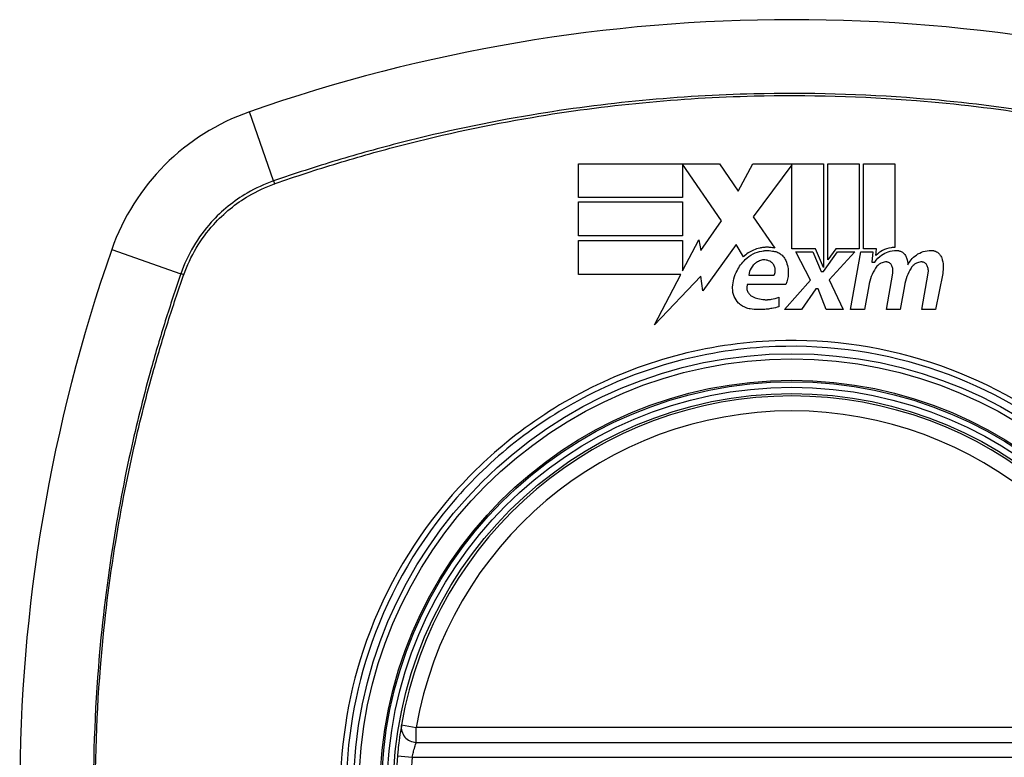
# Model space of a CAD drawing. Header units: inches. Extents: x 93 to 225, y 65 to 102.
# Tile 32 of 37: x 222.66 to 223.438, y 83.764 to 84.347. Entities that reach past the tile are written whole.
import ezdxf

# ---------------------------------------------------------------- set-up
doc = ezdxf.new("R2010")
doc.units = ezdxf.units.IN
doc.header["$MEASUREMENT"] = 0
doc.layers.add('Visible Edges(ANSI)', color=7, linetype='Continuous', lineweight=25)
doc.layers.add('Visible Tangent Edges(ANSI)', color=7, linetype='Continuous', lineweight=25)

msp = doc.modelspace()

# ---------------------------------------------------------------- linework, layer by layer
at = {"layer": 'Visible Edges(ANSI)'}
for p, q in [((223.10165, 84.20654), (223.10165, 84.23329)), ((223.10165, 84.23329), (223.21315, 84.23329)), ((223.21465, 84.18804), (223.1839, 84.23278)), ((223.1839, 84.23278), (223.1839, 84.20654)), ((223.21315, 84.23329), (223.22783, 84.21153)), ((223.22783, 84.21153), (223.2394, 84.23329)), ((223.2394, 84.23329), (223.29515, 84.23329)), ((223.27015, 84.23224), (223.23965, 84.19141)), ((223.27015, 84.16591), (223.27015, 84.23224)), ((223.29515, 84.23329), (223.29515, 84.15119)), ((223.29865, 84.15729), (223.29865, 84.23329)), ((223.29865, 84.23329), (223.3234, 84.23329)), ((223.3234, 84.23329), (223.3234, 84.16591)), ((223.3269, 84.16591), (223.3269, 84.23329)), ((223.3269, 84.23329), (223.35165, 84.23329)), ((223.35165, 84.23329), (223.35165, 84.16704)), ((223.1839, 84.20654), (223.10165, 84.20654)), ((223.10165, 84.17629), (223.10165, 84.20304)), ((223.10165, 84.20304), (223.1839, 84.20304)), ((223.1839, 84.20304), (223.1839, 84.17629)), ((223.23965, 84.19141), (223.2569, 84.16654)), ((223.19828, 84.16466), (223.21465, 84.18804)), ((223.1839, 84.17629), (223.10165, 84.17629)), ((223.10165, 84.14579), (223.10165, 84.17254)), ((223.10165, 84.17254), (223.1839, 84.17254)), ((223.1839, 84.14855), (223.19665, 84.17304)), ((223.1839, 84.17254), (223.1839, 84.14855)), ((223.19665, 84.17304), (223.19828, 84.16466)), ((223.22615, 84.16941), (223.19997, 84.13271)), ((223.23193, 84.15979), (223.22615, 84.16941)), ((223.2889, 84.16591), (223.27015, 84.16591)), ((223.29515, 84.15119), (223.2889, 84.16591)), ((223.30492, 84.16591), (223.29865, 84.15729)), ((223.3234, 84.16591), (223.30492, 84.16591)), ((223.33715, 84.16591), (223.3269, 84.16591)), ((223.3367, 84.16079), (223.33715, 84.16591)), ((223.2849, 84.14129), (223.2734, 84.16354)), ((223.2734, 84.16354), (223.2869, 84.16354)), ((223.2869, 84.16354), (223.2934, 84.14823)), ((223.29515, 84.14823), (223.30628, 84.16354)), ((223.3199, 84.16354), (223.29965, 84.14144)), ((223.30628, 84.16354), (223.3199, 84.16354)), ((223.31665, 84.11804), (223.32467, 84.16354)), ((223.32467, 84.16354), (223.33415, 84.16354)), ((223.33415, 84.16354), (223.33345, 84.15554)), ((223.33345, 84.15554), (223.33587, 84.15554)), ((223.18247, 84.14579), (223.10165, 84.14579)), ((223.16177, 84.10604), (223.18247, 84.14579)), ((223.19831, 84.14454), (223.16177, 84.10604)), ((223.19997, 84.13271), (223.19831, 84.14454)), ((223.23615, 84.14529), (223.25615, 84.14529)), ((223.2934, 84.14823), (223.29515, 84.14823)), ((223.3449, 84.11804), (223.34997, 84.14679)), ((223.37289, 84.11804), (223.37796, 84.14679)), ((223.38945, 84.1466), (223.38389, 84.11804)), ((223.2654, 84.13779), (223.2349, 84.13779)), ((223.2644, 84.11804), (223.2849, 84.14129)), ((223.29965, 84.14144), (223.3109, 84.11804)), ((223.33096, 84.13679), (223.32765, 84.11804)), ((223.35921, 84.13679), (223.3559, 84.11804)), ((223.2599, 84.12779), (223.2599, 84.12029)), ((223.28915, 84.13429), (223.2779, 84.11804)), ((223.29115, 84.13429), (223.28915, 84.13429)), ((223.2974, 84.11804), (223.29115, 84.13429)), ((223.2779, 84.11804), (223.2644, 84.11804)), ((223.3109, 84.11804), (223.2974, 84.11804)), ((223.32765, 84.11804), (223.31665, 84.11804)), ((223.3559, 84.11804), (223.3449, 84.11804)), ((223.38389, 84.11804), (223.37289, 84.11804)), ((222.97335, 83.77615), (223.56695, 83.77615))]:
    msp.add_line(p, q, dxfattribs=at)
for radius in [0.31988, 0.31496]:
    msp.add_circle((223.27015, 83.73678), radius, dxfattribs=at)
for centre, radius, start, end in [((223.27015, 83.04781), 1.29921, 70.73366, 109.26634), ((222.89992, 84.10701), 0.17717, 109.26634, 160.73366), ((223.95913, 83.73678), 1.29921, 160.73366, 199.26634), ((223.27015, 83.73678), 0.31299, 9.78402, 170.21598), ((222.97335, 83.78796), 0.01181, 170.21598, 270), ((223.27015, 83.73678), 0.31299, 174.74991, 185.25009)]:
    msp.add_arc(centre, radius, start, end, dxfattribs=at)
for points, knots in [([(223.2569, 84.16654), (223.2556, 84.16684), (223.25428, 84.16704), (223.25253, 84.16718), (223.25212, 84.1672), (223.25133, 84.16723), (223.25095, 84.16724), (223.25029, 84.16723), (223.25001, 84.16723), (223.24948, 84.16721), (223.24922, 84.16719), (223.24856, 84.16715), (223.24815, 84.16711), (223.24675, 84.16696), (223.24577, 84.1668), (223.24316, 84.16622), (223.24155, 84.1657), (223.237, 84.16377), (223.23427, 84.16198), (223.23193, 84.15979)], [-0.06899169, -0.06899169, -0.06899169, -0.06899169, -0.05878002, -0.05878002, -0.05561, -0.05561, -0.05273167, -0.05273167, -0.05061216, -0.05061216, -0.04865735, -0.04865735, -0.04550856, -0.04550856, -0.03795067, -0.03795067, -0.02502911, -0.02502911, 0, 0, 0, 0]), ([(223.35165, 84.16704), (223.35066, 84.16706), (223.34968, 84.16701), (223.34628, 84.16657), (223.34396, 84.16583), (223.33991, 84.16367), (223.33818, 84.16235), (223.3367, 84.16079)], [-0.04317297, -0.04317297, -0.04317297, -0.04317297, -0.0356333, -0.0356333, -0.01696241, -0.01696241, 0, 0, 0, 0]), ([(223.2334, 84.1576), (223.23521, 84.15935), (223.23729, 84.16084), (223.24176, 84.16308), (223.2441, 84.16386), (223.24717, 84.16438), (223.2478, 84.16447), (223.24876, 84.16456), (223.24908, 84.16458), (223.24964, 84.16461), (223.24989, 84.16462), (223.25041, 84.16464), (223.25069, 84.16464), (223.25141, 84.16463), (223.25186, 84.16462), (223.25318, 84.16453), (223.25404, 84.16443), (223.2549, 84.16429)], [-0.06373187, -0.06373187, -0.06373187, -0.06373187, -0.04404665, -0.04404665, -0.02524201, -0.02524201, -0.02033555, -0.02033555, -0.01791741, -0.01791741, -0.01602226, -0.01602226, -0.01392522, -0.01392522, -0.01050046, -0.01050046, -0.00386231, -0.00386231, -0.00386231, -0.00386231]), ([(223.2549, 84.16429), (223.25547, 84.16424), (223.25604, 84.16415), (223.25773, 84.16377), (223.25882, 84.16336), (223.2611, 84.16213), (223.26224, 84.16123), (223.26411, 84.15917), (223.26486, 84.15802), (223.2654, 84.15679)], [-0.03526655, -0.03526655, -0.03526655, -0.03526655, -0.03088657, -0.03088657, -0.02197862, -0.02197862, -0.01079591, -0.01079591, 0, 0, 0, 0]), ([(223.33587, 84.15554), (223.33725, 84.1577), (223.33904, 84.15959), (223.34277, 84.16222), (223.34453, 84.16312), (223.34849, 84.16444), (223.35069, 84.16479), (223.3529, 84.16477)], [-0.0529494, -0.0529494, -0.0529494, -0.0529494, -0.03254649, -0.03254649, -0.01730062, -0.01730062, -0.00039707, -0.00039707, -0.00039707, -0.00039707]), ([(223.3529, 84.16477), (223.35301, 84.16476), (223.35313, 84.16476), (223.35333, 84.16475), (223.35342, 84.16474), (223.35359, 84.16473), (223.35367, 84.16472), (223.35383, 84.16471), (223.35391, 84.1647), (223.35408, 84.16467), (223.35417, 84.16466), (223.35439, 84.16462), (223.35452, 84.16459), (223.355, 84.16449), (223.35534, 84.16439), (223.35638, 84.16402), (223.35704, 84.16368), (223.35837, 84.16275), (223.35901, 84.16214), (223.36015, 84.16064), (223.36061, 84.15974), (223.3609, 84.15879)], [-0.02766047, -0.02766047, -0.02766047, -0.02766047, -0.02680401, -0.02680401, -0.0261056, -0.0261056, -0.02548201, -0.02548201, -0.02488025, -0.02488025, -0.02420509, -0.02420509, -0.02317395, -0.02317395, -0.02044509, -0.02044509, -0.01476326, -0.01476326, -0.00792574, -0.00792574, 0, 0, 0, 0]), ([(223.3619, 84.15329), (223.3626, 84.15473), (223.36348, 84.15608), (223.36569, 84.15877), (223.36708, 84.16005), (223.3703, 84.16228), (223.37214, 84.16318), (223.37612, 84.16445), (223.37825, 84.16478), (223.3804, 84.16477)], [-0.06020904, -0.06020904, -0.06020904, -0.06020904, -0.04740935, -0.04740935, -0.03262202, -0.03262202, -0.01678225, -0.01678225, -0.00037275, -0.00037275, -0.00037275, -0.00037275]), ([(223.3804, 84.16477), (223.3806, 84.16476), (223.3808, 84.16476), (223.38114, 84.16473), (223.38129, 84.16472), (223.38152, 84.16469), (223.3816, 84.16468), (223.38176, 84.16465), (223.38185, 84.16464), (223.38202, 84.16461), (223.38211, 84.16459), (223.38235, 84.16454), (223.3825, 84.1645), (223.38305, 84.16435), (223.38345, 84.16421), (223.38432, 84.16383), (223.38478, 84.16358), (223.38602, 84.16275), (223.38673, 84.16208), (223.3879, 84.16055), (223.38835, 84.15969), (223.38865, 84.15879)], [-0.02806933, -0.02806933, -0.02806933, -0.02806933, -0.02655837, -0.02655837, -0.0254402, -0.0254402, -0.02479565, -0.02479565, -0.02416023, -0.02416023, -0.02344141, -0.02344141, -0.02230527, -0.02230527, -0.01907839, -0.01907839, -0.01504987, -0.01504987, -0.00755311, -0.00755311, 0, 0, 0, 0]), ([(223.38865, 84.15879), (223.38934, 84.15674), (223.38974, 84.15461), (223.38996, 84.1505), (223.38982, 84.14853), (223.38945, 84.1466)], [-0.03334269, -0.03334269, -0.03334269, -0.03334269, -0.01618292, -0.01618292, -0.00041988, -0.00041988, -0.00041988, -0.00041988]), ([(223.2234, 84.13579), (223.22367, 84.14026), (223.22484, 84.14467), (223.22853, 84.15199), (223.23073, 84.155), (223.2334, 84.1576)], [-0.0651785, -0.0651785, -0.0651785, -0.0651785, -0.02911205, -0.02911205, 0, 0, 0, 0]), ([(223.2454, 84.15679), (223.24429, 84.1564), (223.24323, 84.15587), (223.24158, 84.15476), (223.24094, 84.15425), (223.23942, 84.15279), (223.23862, 84.15177), (223.237, 84.14901), (223.23638, 84.14717), (223.23615, 84.14529)], [-0.04086178, -0.04086178, -0.04086178, -0.04086178, -0.03180686, -0.03180686, -0.02543884, -0.02543884, -0.01530154, -0.01530154, 0, 0, 0, 0]), ([(223.25415, 84.15529), (223.25375, 84.15561), (223.25332, 84.1559), (223.25221, 84.15652), (223.25152, 84.1568), (223.25021, 84.15715), (223.2496, 84.15725), (223.24882, 84.1573), (223.24865, 84.1573), (223.24838, 84.15731), (223.24827, 84.1573), (223.24808, 84.1573), (223.24799, 84.1573), (223.24779, 84.15728), (223.24768, 84.15727), (223.24739, 84.15725), (223.24722, 84.15723), (223.24648, 84.15711), (223.24593, 84.15698), (223.2454, 84.15679)], [-0.02524521, -0.02524521, -0.02524521, -0.02524521, -0.02119963, -0.02119963, -0.01548649, -0.01548649, -0.0107886, -0.0107886, -0.00949271, -0.00949271, -0.00871746, -0.00871746, -0.00802869, -0.00802869, -0.00716605, -0.00716605, -0.00583345, -0.00583345, -0.00150535, -0.00150535, -0.00150535, -0.00150535]), ([(223.25615, 84.14529), (223.25625, 84.14547), (223.25634, 84.14565), (223.25665, 84.14634), (223.25682, 84.14686), (223.25717, 84.14845), (223.25718, 84.14955), (223.25678, 84.15158), (223.25642, 84.1525), (223.25543, 84.15407), (223.25484, 84.15473), (223.25415, 84.15529)], [-0.02954107, -0.02954107, -0.02954107, -0.02954107, -0.0279188, -0.0279188, -0.02353211, -0.02353211, -0.01478416, -0.01478416, -0.00692303, -0.00692303, 0, 0, 0, 0]), ([(223.2654, 84.15679), (223.26613, 84.15513), (223.26667, 84.1534), (223.26732, 84.14993), (223.26745, 84.1482), (223.26729, 84.14349), (223.26662, 84.14054), (223.2654, 84.13779)], [-0.05252162, -0.05252162, -0.05252162, -0.05252162, -0.03802982, -0.03802982, -0.02406892, -0.02406892, 0, 0, 0, 0]), ([(223.34416, 84.15564), (223.34294, 84.15551), (223.34176, 84.15517), (223.33999, 84.15431), (223.33934, 84.1539), (223.33782, 84.15269), (223.33703, 84.15181), (223.3364, 84.15082)], [-0.02463866, -0.02463866, -0.02463866, -0.02463866, -0.01525184, -0.01525184, -0.00931987, -0.00931987, 0, 0, 0, 0]), ([(223.34927, 84.15266), (223.34913, 84.15299), (223.34896, 84.15329), (223.34849, 84.15394), (223.34819, 84.15427), (223.3475, 84.15483), (223.34712, 84.15506), (223.34642, 84.15537), (223.34612, 84.15547), (223.34572, 84.15556), (223.34563, 84.15558), (223.34549, 84.1556), (223.34543, 84.15561), (223.34533, 84.15563), (223.34528, 84.15563), (223.34516, 84.15564), (223.3451, 84.15565), (223.34494, 84.15566), (223.34484, 84.15566), (223.34455, 84.15567), (223.34435, 84.15566), (223.34416, 84.15564)], [-0.01824014, -0.01824014, -0.01824014, -0.01824014, -0.0154558, -0.0154558, -0.01198937, -0.01198937, -0.00859566, -0.00859566, -0.00615971, -0.00615971, -0.00546034, -0.00546034, -0.00503601, -0.00503601, -0.00465527, -0.00465527, -0.00417342, -0.00417342, -0.00341971, -0.00341971, -0.00194251, -0.00194251, -0.00194251, -0.00194251]), ([(223.34997, 84.14679), (223.35013, 84.14771), (223.35017, 84.14866), (223.34997, 84.15065), (223.3497, 84.15169), (223.34927, 84.15266)], [-0.01604893, -0.01604893, -0.01604893, -0.01604893, -0.00847727, -0.00847727, 0, 0, 0, 0]), ([(223.37215, 84.15564), (223.37097, 84.15551), (223.36983, 84.15519), (223.36808, 84.15436), (223.36742, 84.15395), (223.36586, 84.15274), (223.36504, 84.15183), (223.3644, 84.15082)], [-0.02463691, -0.02463691, -0.02463691, -0.02463691, -0.01555528, -0.01555528, -0.00955626, -0.00955626, 0, 0, 0, 0]), ([(223.37727, 84.15266), (223.37713, 84.15298), (223.37696, 84.15328), (223.37651, 84.15391), (223.37621, 84.15424), (223.37554, 84.15479), (223.37517, 84.15502), (223.37453, 84.15532), (223.37426, 84.15542), (223.37391, 84.15551), (223.37382, 84.15554), (223.37368, 84.15557), (223.37363, 84.15558), (223.37353, 84.1556), (223.37348, 84.1556), (223.37336, 84.15562), (223.3733, 84.15563), (223.37313, 84.15565), (223.37302, 84.15566), (223.37266, 84.15567), (223.37241, 84.15567), (223.37215, 84.15564)], [-0.01825939, -0.01825939, -0.01825939, -0.01825939, -0.01555937, -0.01555937, -0.01215229, -0.01215229, -0.00884391, -0.00884391, -0.00670425, -0.00670425, -0.00603459, -0.00603459, -0.00561463, -0.00561463, -0.00522861, -0.00522861, -0.00473542, -0.00473542, -0.00393494, -0.00393494, -0.00196875, -0.00196875, -0.00196875, -0.00196875]), ([(223.37796, 84.14679), (223.37813, 84.14771), (223.37816, 84.14865), (223.37797, 84.15064), (223.3777, 84.15168), (223.37727, 84.15266)], [-0.01599987, -0.01599987, -0.01599987, -0.01599987, -0.00850266, -0.00850266, 0, 0, 0, 0]), ([(223.2374, 84.11854), (223.23609, 84.11873), (223.23481, 84.11908), (223.2328, 84.11991), (223.23202, 84.1203), (223.23014, 84.12144), (223.2291, 84.12226), (223.22668, 84.12469), (223.22551, 84.12644), (223.22379, 84.13045), (223.22335, 84.13271), (223.22338, 84.13525), (223.22338, 84.13552), (223.2234, 84.13579)], [-0.07879273, -0.07879273, -0.07879273, -0.07879273, -0.06865981, -0.06865981, -0.06195708, -0.06195708, -0.05155002, -0.05155002, -0.03492434, -0.03492434, -0.01659653, -0.01659653, -0.01443138, -0.01443138, -0.01443138, -0.01443138]), ([(223.2349, 84.13779), (223.23485, 84.13763), (223.23481, 84.13746), (223.23458, 84.13645), (223.23453, 84.13558), (223.23472, 84.1337), (223.23501, 84.13271), (223.23591, 84.13099), (223.23647, 84.13026), (223.23774, 84.12909), (223.23842, 84.12864), (223.23915, 84.12829)], [-0.03010904, -0.03010904, -0.03010904, -0.03010904, -0.02874945, -0.02874945, -0.02177568, -0.02177568, -0.01355693, -0.01355693, -0.00629065, -0.00629065, 0, 0, 0, 0]), ([(223.23915, 84.12829), (223.24048, 84.12766), (223.24186, 84.12715), (223.24498, 84.12628), (223.24674, 84.12599), (223.249, 84.12585), (223.24949, 84.12583), (223.25028, 84.12583), (223.25057, 84.12583), (223.25112, 84.12585), (223.25138, 84.12586), (223.25196, 84.1259), (223.25228, 84.12592), (223.2531, 84.126), (223.25359, 84.12607), (223.25609, 84.12646), (223.25804, 84.12701), (223.2599, 84.12779)], [-0.05506664, -0.05506664, -0.05506664, -0.05506664, -0.04374259, -0.04374259, -0.03018084, -0.03018084, -0.0264387, -0.0264387, -0.02420765, -0.02420765, -0.02223233, -0.02223233, -0.01976957, -0.01976957, -0.01599104, -0.01599104, -0.00050036, -0.00050036, -0.00050036, -0.00050036]), ([(223.2599, 84.12029), (223.25812, 84.11973), (223.2563, 84.11927), (223.25326, 84.11868), (223.25205, 84.11849), (223.25015, 84.11827), (223.24946, 84.1182), (223.24827, 84.11811), (223.24777, 84.11807), (223.24673, 84.11802), (223.2462, 84.11801), (223.24487, 84.11798), (223.24407, 84.11799), (223.2413, 84.11807), (223.23934, 84.11825), (223.2374, 84.11854)], [-0.05857853, -0.05857853, -0.05857853, -0.05857853, -0.04427096, -0.04427096, -0.03493369, -0.03493369, -0.0296881, -0.0296881, -0.0258246, -0.0258246, -0.02178743, -0.02178743, -0.01568984, -0.01568984, -0.00067754, -0.00067754, -0.00067754, -0.00067754]), ([(222.96171, 83.78997), (222.96171, 83.78997), (222.96148, 83.78868), (222.96074, 83.78406), (222.96028, 83.781), (222.95951, 83.77516), (222.95922, 83.77274), (222.95878, 83.76863), (222.95862, 83.76702), (222.95847, 83.76542)], [0, 0, 0, 0, 0.03342093, 0.03342093, 0.06354683, 0.06354683, 0.08237552, 0.08237552, 0.09414345, 0.09414345, 0.09414345, 0.09414345])]:
    msp.add_open_spline(points, degree=3, knots=knots, dxfattribs=at)
for points in [[(223.3609, 84.15879), (223.36145, 84.15699), (223.36178, 84.15515), (223.3619, 84.15329)], [(223.3364, 84.15082), (223.33367, 84.14652), (223.33183, 84.14175), (223.33096, 84.13679)], [(223.3644, 84.15082), (223.36176, 84.14651), (223.36001, 84.14174), (223.35921, 84.13679)]]:
    msp.add_open_spline(points, degree=3, dxfattribs=at)
at = {"layer": 'Visible Tangent Edges(ANSI)'}
for p, q in [((222.86057, 84.2196), (222.84146, 84.27426)), ((222.73268, 84.16547), (222.78733, 84.14637)), ((222.96171, 83.78997), (222.97335, 83.78796)), ((222.97335, 83.77615), (222.97335, 83.78796)), ((223.56695, 83.78796), (222.97335, 83.78796)), ((222.95847, 83.76542), (222.97023, 83.76434)), ((222.97023, 83.76434), (223.57007, 83.76434))]:
    msp.add_line(p, q, dxfattribs=at)
for radius in [0.34636, 0.34222, 0.32539, 0.3242]:
    msp.add_circle((223.27015, 83.73678), radius, dxfattribs=at)
for start, end in [(9.78402, 170.21598), (174.74991, 185.25009)]:
    msp.add_arc((223.27015, 83.73678), 0.30118, start, end, dxfattribs=at)
for centre, major_axis, start_param, end_param in [((222.86219, 84.21495), (-0.00321, 0.00931), 1.046967, 1.310674), ((222.79198, 84.14474), (0.00931, -0.00321), 1.830918, 2.094625)]:
    msp.add_ellipse(centre, major_axis=major_axis, ratio=0.002592, start_param=start_param, end_param=end_param, dxfattribs=at)
for points, knots in [([(223.67973, 84.2196), (223.66737, 84.22386), (223.65494, 84.22801), (223.62995, 84.23583), (223.6174, 84.23954), (223.58457, 84.24869), (223.56418, 84.25382), (223.51699, 84.26443), (223.49009, 84.26955), (223.43179, 84.27867), (223.40035, 84.28236), (223.32598, 84.28826), (223.28311, 84.28944), (223.18143, 84.287), (223.12256, 84.28141), (223.02992, 84.26594), (222.99549, 84.25868), (222.94444, 84.24564), (222.92751, 84.24093), (222.90228, 84.23333), (222.89389, 84.23071), (222.87718, 84.22528), (222.86887, 84.22246), (222.86057, 84.2196)], [0, 0, 0, 0, 0.099284, 0.099284, 0.198296, 0.198296, 0.356933, 0.356933, 0.563161, 0.563161, 0.801732, 0.801732, 1.126637, 1.126637, 1.572986, 1.572986, 1.839557, 1.839557, 1.972882, 1.972882, 2.039554, 2.039554, 2.106203, 2.106203, 2.106203, 2.106203]), ([(222.86182, 84.21751), (222.87008, 84.22041), (222.87808, 84.22312), (222.89458, 84.22852), (222.90295, 84.23116), (222.92811, 84.23882), (222.945, 84.24356), (222.99593, 84.25671), (223.03029, 84.26404), (223.12276, 84.27968), (223.18155, 84.28534), (223.2831, 84.2878), (223.32591, 84.28661), (223.40017, 84.28065), (223.43157, 84.2769), (223.48976, 84.26769), (223.5166, 84.26252), (223.56369, 84.25181), (223.58403, 84.24664), (223.61679, 84.23742), (223.62931, 84.23368), (223.65407, 84.22586), (223.66609, 84.22185), (223.67849, 84.21751)], [-2.104956, -2.104956, -2.104956, -2.104956, -2.039554, -2.039554, -1.972882, -1.972882, -1.839557, -1.839557, -1.572986, -1.572986, -1.126637, -1.126637, -0.801732, -0.801732, -0.563161, -0.563161, -0.356933, -0.356933, -0.198296, -0.198296, -0.099284, -0.099284, -0.001246, -0.001246, -0.001246, -0.001246]), ([(222.86057, 84.2196), (222.85333, 84.21711), (222.84634, 84.21391), (222.82914, 84.20392), (222.81952, 84.19611), (222.80071, 84.17526), (222.79249, 84.16134), (222.78733, 84.14637)], [0, 0, 0, 0, 0.0558923, 0.0558923, 0.1453199, 0.1453199, 0.261048, 0.261048, 0.261048, 0.261048]), ([(222.7896, 84.14559), (222.7948, 84.16021), (222.80289, 84.17377), (222.8213, 84.19414), (222.83069, 84.20178), (222.84746, 84.21165), (222.85428, 84.21483), (222.86134, 84.21734)], [-0.261048, -0.261048, -0.261048, -0.261048, -0.1453199, -0.1453199, -0.0558923, -0.0558923, 0, 0, 0, 0]), ([(222.78733, 84.14637), (222.78308, 84.134), (222.77892, 84.12158), (222.7711, 84.09659), (222.76739, 84.08403), (222.75824, 84.0512), (222.75311, 84.03081), (222.74251, 83.98362), (222.73739, 83.95672), (222.72827, 83.89842), (222.72457, 83.86698), (222.71867, 83.79261), (222.7175, 83.74975), (222.71993, 83.64806), (222.72552, 83.58919), (222.74099, 83.49655), (222.74825, 83.46212), (222.7613, 83.41107), (222.76601, 83.39414), (222.7736, 83.36891), (222.77623, 83.36052), (222.78165, 83.34382), (222.78448, 83.3355), (222.78733, 83.3272)], [0, 0, 0, 0, 0.099284, 0.099284, 0.198296, 0.198296, 0.356933, 0.356933, 0.563161, 0.563161, 0.801732, 0.801732, 1.126637, 1.126637, 1.572986, 1.572986, 1.839557, 1.839557, 1.972882, 1.972882, 2.039554, 2.039554, 2.106203, 2.106203, 2.106203, 2.106203]), ([(222.78943, 83.32845), (222.78653, 83.33671), (222.78382, 83.34471), (222.77841, 83.36122), (222.77577, 83.36958), (222.76812, 83.39474), (222.76337, 83.41163), (222.75022, 83.46256), (222.74289, 83.49692), (222.72726, 83.5894), (222.72159, 83.64818), (222.71913, 83.74973), (222.72032, 83.79254), (222.72629, 83.8668), (222.73003, 83.8982), (222.73925, 83.95639), (222.74442, 83.98323), (222.75512, 84.03032), (222.76029, 84.05066), (222.76951, 84.08342), (222.77325, 84.09594), (222.78108, 84.1207), (222.78508, 84.13272), (222.78943, 84.14512)], [-2.104956, -2.104956, -2.104956, -2.104956, -2.039554, -2.039554, -1.972882, -1.972882, -1.839557, -1.839557, -1.572986, -1.572986, -1.126637, -1.126637, -0.801732, -0.801732, -0.563161, -0.563161, -0.356933, -0.356933, -0.198296, -0.198296, -0.099284, -0.099284, -0.001246, -0.001246, -0.001246, -0.001246]), ([(223.62238, 83.73678), (223.62238, 83.71399), (223.62016, 83.69099), (223.61, 83.63944), (223.6007, 83.61139), (223.57542, 83.55832), (223.5593, 83.53316), (223.54043, 83.51056), (223.51191, 83.4764), (223.47721, 83.44813), (223.40161, 83.40731), (223.36189, 83.39418), (223.28487, 83.38297), (223.24753, 83.38341), (223.1668, 83.39694), (223.1226, 83.4136), (223.06997, 83.44627), (223.05657, 83.45595), (223.04393, 83.4665), (223.00831, 83.49624), (222.97889, 83.53298), (222.93274, 83.62209), (222.91912, 83.67549), (222.91716, 83.7694), (222.92314, 83.80929), (222.9495, 83.88944), (222.97151, 83.92904), (222.99987, 83.963), (223.02894, 83.99783), (223.0647, 84.02673), (223.15182, 84.07282), (223.20413, 84.08683), (223.30113, 84.09038), (223.34498, 84.08379), (223.42658, 84.05535), (223.46397, 84.03411), (223.49637, 84.00706), (223.53183, 83.97746), (223.56117, 83.94088), (223.59204, 83.88152), (223.59993, 83.86244), (223.61682, 83.80879), (223.62238, 83.77258), (223.62238, 83.73678)], [-3.141593, -3.141593, -3.141593, -3.141593, -2.946594, -2.946594, -2.696251, -2.696251, -2.445914, -2.445914, -2.445914, -2.067507, -2.067507, -1.716551, -1.716551, -1.405531, -1.405531, -1.016056, -1.016056, -0.875434, -0.875434, -0.875434, -0.479101, -0.479101, -0.021702, -0.021702, 0.31764, 0.31764, 0.695378, 0.695378, 0.695378, 1.082671, 1.082671, 1.532987, 1.532987, 1.905714, 1.905714, 2.266012, 2.266012, 2.266012, 2.660331, 2.660331, 2.835226, 2.835226, 3.141593, 3.141593, 3.141593, 3.141593]), ([(223.49902, 84.01024), (223.46631, 84.03769), (223.42852, 84.05928), (223.34595, 84.08825), (223.30153, 84.09499), (223.20327, 84.09136), (223.15031, 84.07706), (223.08092, 84.04013), (223.06027, 84.02618), (223.04128, 84.01024)], [-2.266012, -2.266012, -2.266012, -2.266012, -1.905714, -1.905714, -1.532987, -1.532987, -1.082671, -1.082671, -0.873089, -0.873089, -0.873089, -0.873089]), ([(222.99669, 83.96566), (222.96792, 83.93136), (222.94552, 83.89133), (222.91867, 83.81023), (222.91257, 83.76983), (222.91457, 83.67469), (222.92847, 83.62062), (222.96563, 83.5493), (222.98009, 83.5277), (222.99669, 83.50791)], [-0.695378, -0.695378, -0.695378, -0.695378, -0.31764, -0.31764, 0.021702, 0.021702, 0.479101, 0.479101, 0.69757, 0.69757, 0.69757, 0.69757]), ([(222.97023, 83.76434), (222.97037, 83.76511), (222.97053, 83.76589), (222.97095, 83.76786), (222.97123, 83.76903), (222.97197, 83.77184), (222.97242, 83.77331), (222.97313, 83.77553), (222.97335, 83.77615), (222.97335, 83.77615)], [-0.09414345, -0.09414345, -0.09414345, -0.09414345, -0.08237552, -0.08237552, -0.06354683, -0.06354683, -0.03342093, -0.03342093, 0, 0, 0, 0])]:
    msp.add_open_spline(points, degree=3, knots=knots, dxfattribs=at)
for points in [[(222.86134, 84.21734), (222.8615, 84.21739), (222.86166, 84.21745), (222.86182, 84.21751)], [(222.78943, 84.14512), (222.78948, 84.14527), (222.78954, 84.14543), (222.7896, 84.14559)], [(223.04128, 84.01024), (223.02517, 83.99673), (223.01023, 83.98179), (222.99669, 83.96566)]]:
    msp.add_open_spline(points, degree=3, dxfattribs=at)

doc.saveas('drawing.dxf')
